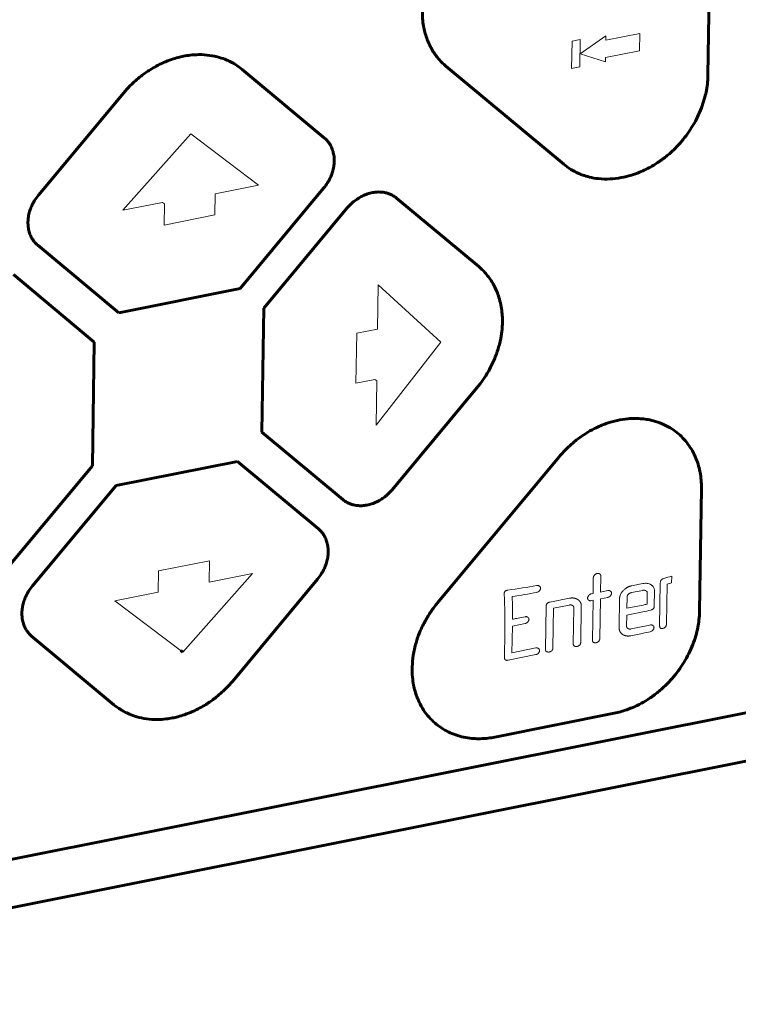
# Model space of a CAD drawing. Header units: millimetres. Extents: x 0 to 420, y 0 to 297.
# Tile 16 of 26: x 333 to 343, y 115 to 128. Entities that reach past the tile are written whole.
import ezdxf

# ---------------------------------------------------------------- set-up
doc = ezdxf.new("R2010")
doc.units = ezdxf.units.MM
doc.linetypes.add('K5LT_BASIC', pattern=[0])
doc.linetypes.add('K5LT_THIN', pattern=[0])
for name, color, linetype, true_color in [('G', 3, 'Continuous', 0x00ff00), ('R', 1, 'Continuous', 0xff0000), ('WELDING', 7, 'Continuous', 0xffffff)]:
    doc.layers.add(name, color=color, linetype=linetype, true_color=true_color)

msp = doc.modelspace()

# ---------------------------------------------------------------- linework, layer by layer
at = {"layer": 'G', "color": 5, "linetype": 'K5LT_BASIC', "lineweight": 60, "true_color": 0x0000ff}
for p, q in [((342.492, 128.651), (342.467, 127.047)), ((337.424, 126.219), (336.342, 127.121)), ((339.021, 127.165), (340.57, 125.874)), ((334.78, 126.81), (333.663, 125.469)), ((337.413, 125.558), (336.314, 124.238)), ((339.454, 124.527), (338.372, 125.429)), ((337.724, 125.299), (336.625, 123.979)), ((333.653, 124.808), (334.718, 123.92)), ((333.332, 124.423), (334.397, 123.535)), ((334.718, 123.92), (336.314, 124.238)), ((336.625, 123.979), (336.6, 122.351)), ((334.372, 121.907), (334.397, 123.535)), ((338.313, 121.593), (339.429, 122.933)), ((337.665, 121.463), (336.6, 122.351)), ((338.912, 120.106), (340.51, 122.025)), ((333.273, 120.587), (334.372, 121.907)), ((336.279, 121.966), (334.683, 121.648)), ((337.344, 121.078), (336.279, 121.966)), ((333.583, 120.328), (334.683, 121.648)), ((342.358, 120), (342.383, 121.604)), ((327.39, 115.549), (356.345, 121.328)), ((326.935, 114.824), (356.781, 120.781)), ((336.217, 119.076), (337.334, 120.417)), ((333.573, 119.667), (334.655, 118.765)), ((335.537, 119.476), (335.559, 119.457)), ((339.663, 118.339), (341.236, 118.653))]:
    msp.add_line(p, q, dxfattribs=at)
at = {"layer": 'R', "color": 7, "linetype": 'K5LT_THIN', "lineweight": 18}
for p, q in [((341.571, 127.594), (341.124, 127.505)), ((341.568, 127.367), (341.571, 127.594)), ((340.681, 127.494), (340.675, 127.132)), ((340.788, 127.516), (340.681, 127.494)), ((340.783, 127.154), (340.788, 127.516)), ((341.125, 127.562), (340.789, 127.325)), ((341.124, 127.505), (341.125, 127.562)), ((340.789, 127.325), (341.12, 127.221)), ((341.121, 127.278), (341.568, 127.367)), ((341.12, 127.221), (341.121, 127.278)), ((340.675, 127.132), (340.783, 127.154)), ((335.665, 126.274), (334.773, 125.268)), ((336.556, 125.601), (335.665, 126.274)), ((335.986, 125.487), (336.556, 125.601)), ((335.982, 125.207), (335.986, 125.487)), ((334.773, 125.268), (335.295, 125.372)), ((335.295, 125.372), (335.318, 125.354)), ((335.318, 125.354), (335.314, 125.074)), ((335.314, 125.074), (335.982, 125.207)), ((338.131, 124.287), (338.122, 123.706)), ((338.953, 123.532), (338.131, 124.287)), ((338.122, 123.706), (337.848, 123.652)), ((337.848, 123.652), (337.838, 122.993)), ((338.102, 122.444), (338.953, 123.532)), ((337.838, 122.993), (338.088, 123.043)), ((338.088, 123.043), (338.111, 123.025)), ((338.111, 123.025), (338.102, 122.444)), ((335.911, 120.657), (335.243, 120.524)), ((335.907, 120.378), (335.911, 120.657)), ((335.243, 120.524), (335.238, 120.244)), ((335.559, 119.457), (336.476, 120.491)), ((336.476, 120.491), (335.907, 120.378)), ((341.055, 120.247), (341.058, 120.457)), ((341.99, 120.368), (341.991, 120.457)), ((340.96, 120.437), (340.957, 120.228)), ((341.611, 120.358), (341.464, 120.329)), ((341.832, 119.799), (341.841, 120.368)), ((341.922, 119.825), (341.93, 120.349)), ((335.238, 120.244), (334.669, 120.131)), ((340.957, 120.228), (340.933, 120.223)), ((341.151, 120.266), (341.055, 120.247)), ((341.609, 120.269), (341.463, 120.24)), ((341.668, 120.087), (341.67, 120.231)), ((341.762, 120.064), (341.765, 120.254)), ((334.669, 120.131), (335.559, 119.457)), ((340.645, 120.165), (340.388, 120.114)), ((340.437, 120.035), (340.643, 120.076)), ((340.931, 120.134), (340.956, 120.139)), ((340.956, 120.139), (340.948, 119.614)), ((341.045, 119.634), (341.054, 120.158)), ((341.054, 120.158), (341.15, 120.177)), ((341.305, 120.159), (341.299, 119.78)), ((341.403, 120.178), (341.401, 120.033)), ((341.401, 120.033), (341.614, 120.076)), ((340.34, 120.061), (340.331, 119.492)), ((340.429, 119.511), (340.437, 120.035)), ((340.704, 120.038), (340.697, 119.565)), ((340.794, 119.584), (340.802, 120.059)), ((341.397, 119.8), (341.4, 119.944)), ((341.4, 119.944), (341.612, 119.987)), ((339.895, 119.8), (340.064, 119.833)), ((340.065, 119.922), (339.949, 119.899)), ((339.797, 119.717), (339.791, 119.384)), ((339.89, 119.449), (339.895, 119.8)), ((341.454, 119.672), (341.608, 119.703)), ((341.609, 119.792), (341.456, 119.761)), ((340.953, 119.592), (340.964, 119.582)), ((339.838, 119.35), (340.203, 119.423)), ((340.205, 119.512), (339.89, 119.449)), ((340.337, 119.469), (340.348, 119.46)), ((340.703, 119.542), (340.713, 119.533))]:
    msp.add_line(p, q, dxfattribs=at)
msp.add_arc((341.859, 119.792), 0.0259, 230.4668, 245.3243, dxfattribs=at)
for centre, major_axis, ratio, start_param, end_param in [((340.71, 121.114), (2, -0.031), 0.416891, -0.936071, -0.869051), ((339.419, 121.108), (-2.677, -0.243), 0.326306, -4.58587, -4.4399), ((340.709, 121.025), (2, -0.031), 0.416891, -0.907285, -0.869051), ((338.889, 120.471), (0.243, -2.678), 0.326916, 1.255531, 1.44699), ((339.331, 121.002), (-2.677, -0.243), 0.326306, -4.530512, -4.405235), ((338.988, 120.591), (0.243, -2.678), 0.326916, 1.276176, 1.389766), ((340.706, 120.83), (2, -0.031), 0.416891, -1.093126, -1.062571), ((340.705, 120.741), (2, -0.031), 0.416891, -1.093126, -1.035878), ((339.041, 120.654), (-2.677, -0.243), 0.326306, -4.416922, -4.396277), ((340.702, 120.547), (2, -0.031), 0.416891, -1.093126, -1.035496), ((340.7, 120.458), (2, -0.031), 0.416891, -1.093126, -1.035534)]:
    msp.add_ellipse(centre, major_axis=major_axis, ratio=ratio, start_param=start_param, end_param=end_param, dxfattribs=at)
at = {"layer": 'WELDING', "color": 5, "linetype": 'K5LT_BASIC', "lineweight": 60, "true_color": 0x0000ff}
for points, knots in [([(339.832, 129.244), (339.794, 129.236), (339.737, 129.221), (339.654, 129.194), (339.574, 129.162), (339.469, 129.111), (339.345, 129.034), (339.219, 128.937), (339.107, 128.828), (339.015, 128.72), (338.937, 128.609), (338.873, 128.502), (338.825, 128.402), (338.785, 128.299), (338.751, 128.191), (338.726, 128.073), (338.713, 127.962), (338.71, 127.86), (338.716, 127.763), (338.729, 127.674), (338.749, 127.591), (338.775, 127.513), (338.807, 127.439), (338.845, 127.37), (338.887, 127.307), (338.944, 127.236), (338.991, 127.19), (339.021, 127.165)], [0, 0, 0, 0, 1.236217, 1.854995, 2.681235, 3.85145, 5.360052, 6.994259, 8.483797, 9.843237, 11.094487, 12.378264, 13.464323, 14.336423, 15.619792, 16.844343, 18.00518, 19.086244, 20.076344, 21.130832, 22.005423, 22.929882, 23.904215, 24.778009, 25.670789, 26.566036, 28, 28, 28, 28]), ([(336.342, 127.121), (336.314, 127.145), (336.269, 127.177), (336.2, 127.217), (336.131, 127.25), (336.035, 127.284), (335.912, 127.31), (335.782, 127.319), (335.667, 127.312), (335.576, 127.298), (335.495, 127.279), (335.407, 127.252), (335.309, 127.214), (335.216, 127.168), (335.116, 127.11), (335.025, 127.046), (334.938, 126.974), (334.86, 126.9), (334.809, 126.844), (334.78, 126.81)], [0, 0, 0, 0, 1.406457, 2.104906, 3.025006, 4.299805, 5.914524, 7.629263, 8.962618, 9.929471, 10.754963, 11.78054, 12.991087, 14.166895, 15.130736, 16.675645, 17.651906, 18.630648, 20, 20, 20, 20]), ([(340.57, 125.874), (340.599, 125.849), (340.662, 125.804), (340.749, 125.759), (340.831, 125.727), (340.917, 125.701), (341.036, 125.681), (341.177, 125.677), (341.323, 125.694), (341.453, 125.726), (341.561, 125.764), (341.651, 125.805), (341.739, 125.852), (341.839, 125.915), (341.947, 125.998), (342.051, 126.096), (342.141, 126.197), (342.22, 126.301), (342.288, 126.411), (342.347, 126.526), (342.394, 126.642), (342.426, 126.749), (342.45, 126.854), (342.463, 126.951), (342.467, 127.017), (342.467, 127.047)], [0, 0, 0, 0, 1.278843, 2.553876, 3.189554, 4.159827, 5.442819, 7.015457, 8.477176, 9.840154, 10.909523, 11.750216, 12.593991, 13.674711, 15.008204, 16.283778, 17.487936, 18.618552, 19.776502, 20.951977, 22.112499, 23.20438, 24.058553, 25.141096, 26, 26, 26, 26]), ([(337.413, 125.558), (337.432, 125.581), (337.457, 125.616), (337.487, 125.668), (337.511, 125.717), (337.532, 125.777), (337.548, 125.844), (337.554, 125.911), (337.551, 125.978), (337.538, 126.042), (337.517, 126.098), (337.493, 126.142), (337.463, 126.182), (337.44, 126.206), (337.424, 126.219)], [0, 0, 0, 0, 1.644659, 2.377097, 3.394757, 4.68683, 6.058812, 7.385913, 8.768182, 10.193601, 11.573244, 12.694578, 13.568753, 15, 15, 15, 15]), ([(338.372, 125.429), (338.354, 125.444), (338.325, 125.463), (338.28, 125.484), (338.237, 125.498), (338.182, 125.509), (338.12, 125.51), (338.055, 125.503), (337.989, 125.486), (337.923, 125.458), (337.864, 125.424), (337.815, 125.389), (337.769, 125.349), (337.741, 125.319), (337.724, 125.299)], [0, 0, 0, 0, 1.644659, 2.377097, 3.394757, 4.68683, 6.058812, 7.385913, 8.768182, 10.193601, 11.573244, 12.694578, 13.568753, 15, 15, 15, 15]), ([(333.663, 125.469), (333.645, 125.446), (333.62, 125.411), (333.589, 125.359), (333.566, 125.311), (333.544, 125.25), (333.529, 125.184), (333.523, 125.116), (333.526, 125.049), (333.539, 124.985), (333.56, 124.929), (333.584, 124.885), (333.614, 124.845), (333.637, 124.821), (333.653, 124.808)], [0, 0, 0, 0, 1.644659, 2.377097, 3.394757, 4.68683, 6.058812, 7.385913, 8.768182, 10.193601, 11.573244, 12.694578, 13.568753, 15, 15, 15, 15]), ([(339.429, 122.933), (339.458, 122.969), (339.518, 123.047), (339.591, 123.165), (339.655, 123.295), (339.707, 123.431), (339.742, 123.571), (339.76, 123.691), (339.765, 123.784), (339.764, 123.867), (339.757, 123.955), (339.74, 124.05), (339.715, 124.14), (339.678, 124.234), (339.635, 124.317), (339.582, 124.394), (339.526, 124.461), (339.482, 124.504), (339.454, 124.527)], [0, 0, 0, 0, 1.336135, 2.873755, 4.084815, 5.618798, 7.2478, 8.514487, 9.432998, 10.217215, 11.191513, 12.341532, 13.458551, 14.374199, 15.841863, 16.769311, 17.699115, 19, 19, 19, 19]), ([(340.51, 122.025), (340.54, 122.061), (340.605, 122.132), (340.693, 122.211), (340.777, 122.277), (340.865, 122.337), (340.985, 122.406), (341.127, 122.466), (341.273, 122.507), (341.403, 122.527), (341.511, 122.531), (341.6, 122.527), (341.687, 122.515), (341.786, 122.491), (341.892, 122.451), (341.994, 122.395), (342.081, 122.329), (342.157, 122.255), (342.222, 122.172), (342.278, 122.08), (342.321, 121.982), (342.351, 121.887), (342.371, 121.791), (342.381, 121.699), (342.383, 121.633), (342.383, 121.604)], [0, 0, 0, 0, 1.278843, 2.553876, 3.189554, 4.159827, 5.442819, 7.015457, 8.477176, 9.840154, 10.909523, 11.750216, 12.593991, 13.674711, 15.008204, 16.283778, 17.487936, 18.618552, 19.776502, 20.951977, 22.112499, 23.20438, 24.058553, 25.141096, 26, 26, 26, 26]), ([(337.665, 121.463), (337.683, 121.448), (337.712, 121.429), (337.757, 121.408), (337.8, 121.394), (337.855, 121.383), (337.917, 121.381), (337.982, 121.389), (338.048, 121.406), (338.114, 121.433), (338.173, 121.467), (338.222, 121.503), (338.268, 121.543), (338.296, 121.573), (338.313, 121.593)], [0, 0, 0, 0, 1.644659, 2.377097, 3.394757, 4.68683, 6.058812, 7.385913, 8.768182, 10.193601, 11.573244, 12.694578, 13.568753, 15, 15, 15, 15]), ([(337.334, 120.417), (337.352, 120.44), (337.377, 120.475), (337.408, 120.527), (337.431, 120.576), (337.452, 120.636), (337.468, 120.702), (337.474, 120.77), (337.471, 120.837), (337.458, 120.901), (337.437, 120.957), (337.413, 121.001), (337.383, 121.041), (337.36, 121.065), (337.344, 121.078)], [0, 0, 0, 0, 1.644659, 2.377097, 3.394757, 4.68683, 6.058812, 7.385913, 8.768182, 10.193601, 11.573244, 12.694578, 13.568753, 15, 15, 15, 15]), ([(333.583, 120.328), (333.565, 120.305), (333.54, 120.27), (333.509, 120.218), (333.486, 120.169), (333.465, 120.109), (333.449, 120.042), (333.443, 119.975), (333.446, 119.908), (333.459, 119.844), (333.48, 119.788), (333.504, 119.744), (333.534, 119.704), (333.557, 119.68), (333.573, 119.667)], [0, 0, 0, 0, 1.644659, 2.377097, 3.394757, 4.68683, 6.058812, 7.385913, 8.768182, 10.193601, 11.573244, 12.694578, 13.568753, 15, 15, 15, 15]), ([(338.912, 120.106), (338.881, 120.069), (338.824, 119.993), (338.761, 119.892), (338.712, 119.797), (338.668, 119.7), (338.623, 119.569), (338.589, 119.419), (338.575, 119.267), (338.579, 119.136), (338.594, 119.029), (338.614, 118.943), (338.642, 118.859), (338.683, 118.766), (338.742, 118.668), (338.816, 118.579), (338.896, 118.505), (338.982, 118.443), (339.075, 118.394), (339.176, 118.356), (339.28, 118.331), (339.379, 118.319), (339.477, 118.316), (339.569, 118.323), (339.634, 118.333), (339.663, 118.339)], [0, 0, 0, 0, 1.278843, 2.553876, 3.189554, 4.159827, 5.442819, 7.015457, 8.477176, 9.840154, 10.909523, 11.750216, 12.593991, 13.674711, 15.008204, 16.283778, 17.487936, 18.618552, 19.776502, 20.951977, 22.112499, 23.20438, 24.058553, 25.141096, 26, 26, 26, 26]), ([(341.236, 118.653), (341.29, 118.664), (341.368, 118.685), (341.477, 118.727), (341.571, 118.771), (341.683, 118.835), (341.798, 118.918), (341.905, 119.011), (341.998, 119.109), (342.08, 119.211), (342.154, 119.321), (342.217, 119.436), (342.269, 119.553), (342.308, 119.67), (342.335, 119.777), (342.352, 119.887), (342.357, 119.959), (342.358, 120)], [0, 0, 0, 0, 1.70053, 2.427237, 3.431937, 4.717711, 6.115464, 7.425317, 8.665311, 9.852779, 11.081145, 12.318376, 13.533749, 14.707181, 15.83921, 16.753394, 18, 18, 18, 18]), ([(334.655, 118.765), (334.683, 118.741), (334.728, 118.709), (334.797, 118.669), (334.866, 118.636), (334.962, 118.602), (335.085, 118.576), (335.215, 118.567), (335.33, 118.574), (335.421, 118.589), (335.502, 118.607), (335.59, 118.634), (335.688, 118.672), (335.781, 118.718), (335.881, 118.776), (335.972, 118.84), (336.059, 118.912), (336.137, 118.986), (336.188, 119.042), (336.217, 119.076)], [0, 0, 0, 0, 1.406457, 2.104906, 3.025006, 4.299805, 5.914524, 7.629263, 8.962618, 9.929471, 10.754963, 11.78054, 12.991087, 14.166895, 15.130736, 16.675645, 17.651906, 18.630648, 20, 20, 20, 20])]:
    msp.add_open_spline(points, degree=3, knots=knots, dxfattribs=at)
at = {"layer": 'WELDING', "color": 7, "linetype": 'K5LT_THIN', "lineweight": 18}
for points in [[(341.009, 120.49), (340.99, 120.486), (340.961, 120.453), (340.96, 120.437)], [(341.058, 120.457), (341.058, 120.473), (341.048, 120.482)], [(341.464, 120.329), (341.398, 120.316), (341.306, 120.212), (341.305, 120.159)], [(341.618, 120.359), (341.615, 120.359), (341.611, 120.358)], [(340.933, 120.223), (340.909, 120.218), (340.885, 120.18), (340.885, 120.169)], [(341.15, 120.177), (341.173, 120.182), (341.2, 120.216), (341.2, 120.232)], [(341.2, 120.232), (341.2, 120.246), (341.188, 120.257)], [(341.463, 120.24), (341.438, 120.235), (341.403, 120.199), (341.403, 120.178)], [(341.617, 120.27), (341.613, 120.27), (341.609, 120.269)], [(340.388, 120.114), (340.341, 120.105), (340.34, 120.061)], [(340.691, 120.067), (340.704, 120.056), (340.704, 120.038)], [(340.802, 120.059), (340.803, 120.11), (340.767, 120.14)], [(340.885, 120.169), (340.884, 120.151), (340.898, 120.139)], [(340.898, 120.139), (340.911, 120.13), (340.931, 120.134)], [(340.064, 119.833), (340.087, 119.838), (340.113, 119.872), (340.114, 119.888)], [(340.114, 119.888), (340.114, 119.903), (340.101, 119.913)], [(341.299, 119.78), (341.299, 119.727), (341.335, 119.697)], [(341.41, 119.77), (341.397, 119.781), (341.397, 119.8)], [(340.697, 119.565), (340.696, 119.546), (340.707, 119.537)], [(340.744, 119.531), (340.765, 119.535), (340.779, 119.548)], [(340.779, 119.548), (340.794, 119.564), (340.794, 119.584)], [(340.948, 119.614), (340.947, 119.595), (340.958, 119.586)], [(340.958, 119.586), (340.961, 119.584), (340.964, 119.582)], [(340.964, 119.582), (340.986, 119.578), (340.995, 119.58)], [(340.995, 119.58), (341.016, 119.584), (341.03, 119.597)], [(341.03, 119.597), (341.045, 119.613), (341.045, 119.634)], [(340.203, 119.423), (340.227, 119.427), (340.253, 119.461), (340.253, 119.477)], [(340.253, 119.477), (340.254, 119.492), (340.241, 119.502)], [(340.331, 119.492), (340.331, 119.473), (340.342, 119.464)], [(340.342, 119.464), (340.345, 119.462), (340.348, 119.46)], [(340.348, 119.46), (340.37, 119.456), (340.379, 119.458)], [(340.379, 119.458), (340.399, 119.462), (340.413, 119.475)], [(340.413, 119.475), (340.429, 119.491), (340.429, 119.511)], [(340.707, 119.537), (340.71, 119.535), (340.713, 119.533)], [(340.713, 119.533), (340.735, 119.529), (340.744, 119.531)], [(339.791, 119.384), (339.791, 119.363), (339.802, 119.355)], [(339.802, 119.355), (339.813, 119.345), (339.838, 119.35)]]:
    msp.add_open_spline(points, degree=2, dxfattribs=at)
for points, degree, knots in [([(341.048, 120.482), (341.046, 120.484), (341.026, 120.494), (341.009, 120.49)], 2, [0.801658, 0.801658, 0.801658, 1, 2, 2, 2]), ([(340.254, 120.322), (340.253, 120.323), (340.25, 120.325), (340.245, 120.328), (340.238, 120.331), (340.231, 120.333), (340.224, 120.333), (340.219, 120.333), (340.216, 120.332)], 3, [0, 0, 0, 0, 0.755186, 2.495081, 4.282784, 6.040085, 7.397079, 9, 9, 9, 9]), ([(341.731, 120.335), (341.727, 120.338), (341.719, 120.343), (341.704, 120.352), (341.687, 120.358), (341.665, 120.362), (341.644, 120.363), (341.626, 120.361), (341.618, 120.359)], 3, [0, 0, 0, 0, 1.059402, 2.361878, 4.279087, 5.292051, 7.261686, 9, 9, 9, 9]), ([(341.765, 120.254), (341.765, 120.262), (341.764, 120.275), (341.76, 120.294), (341.752, 120.311), (341.742, 120.325), (341.734, 120.332), (341.731, 120.335)], 3, [0, 0, 0, 0, 1.930146, 3.3233, 4.812917, 6.871462, 8, 8, 8, 8]), ([(341.886, 120.424), (341.881, 120.423), (341.874, 120.42), (341.866, 120.416), (341.862, 120.413), (341.858, 120.41), (341.854, 120.406), (341.851, 120.402), (341.848, 120.397), (341.845, 120.392), (341.842, 120.382), (341.841, 120.374), (341.841, 120.368)], 3, [0, 0, 0, 0, 2.866043, 4.127018, 4.707441, 5.512071, 6.384391, 7.258481, 8.103067, 8.900883, 10.189715, 13, 13, 13, 13]), ([(339.836, 120.272), (339.832, 120.272), (339.826, 120.271), (339.818, 120.268), (339.812, 120.266), (339.807, 120.263), (339.802, 120.26), (339.798, 120.256), (339.795, 120.251), (339.792, 120.247), (339.79, 120.242), (339.789, 120.236), (339.788, 120.228), (339.788, 120.222), (339.788, 120.219)], 3, [0, 0, 0, 0, 2.449893, 3.527957, 4.631471, 5.753068, 6.869519, 7.850527, 8.792791, 9.71992, 10.743826, 11.70228, 13.357731, 15, 15, 15, 15]), ([(340.216, 120.243), (340.223, 120.244), (340.231, 120.247), (340.243, 120.254), (340.248, 120.258), (340.25, 120.261)], 3, [0, 0, 0, 0, 3.266314, 4.159487, 6, 6, 6, 6]), ([(340.25, 120.261), (340.252, 120.263), (340.253, 120.264), (340.253, 120.264)], 2, [0.91202144, 0.91202144, 0.91202144, 1, 1.00824994, 1.00824994, 1.00824994]), ([(340.253, 120.264), (340.255, 120.268), (340.259, 120.273), (340.263, 120.281), (340.265, 120.289), (340.266, 120.294), (340.266, 120.297)], 3, [0, 0, 0, 0, 2.209651, 3.685018, 5.126606, 7, 7, 7, 7]), ([(340.266, 120.297), (340.266, 120.299), (340.266, 120.302), (340.265, 120.306), (340.264, 120.31), (340.261, 120.315), (340.257, 120.319), (340.255, 120.321), (340.254, 120.322)], 3, [0, 0, 0, 0, 1.519077, 2.59996, 4.036777, 5.74435, 7.789377, 9, 9, 9, 9]), ([(341.188, 120.257), (341.186, 120.258), (341.169, 120.27), (341.151, 120.266)], 2, [0.896469, 0.896469, 0.896469, 1, 2, 2, 2]), ([(341.657, 120.26), (341.656, 120.261), (341.654, 120.262), (341.651, 120.264), (341.646, 120.267), (341.639, 120.269), (341.63, 120.271), (341.622, 120.271), (341.617, 120.27)], 3, [0, 0, 0, 0, 0.649541, 1.596836, 2.849024, 4.323618, 5.975643, 9, 9, 9, 9]), ([(341.67, 120.231), (341.67, 120.234), (341.67, 120.237), (341.669, 120.242), (341.667, 120.247), (341.665, 120.252), (341.661, 120.256), (341.659, 120.259), (341.657, 120.26)], 3, [0, 0, 0, 0, 1.697956, 2.88442, 4.29069, 5.838202, 7.29817, 9, 9, 9, 9]), ([(340.643, 120.076), (340.669, 120.081), (340.689, 120.068), (340.691, 120.067)], 2, [0, 0, 0, 1, 1.116021, 1.116021, 1.116021]), ([(340.767, 120.14), (340.762, 120.144), (340.71, 120.178), (340.645, 120.165)], 2, [0.881217, 0.881217, 0.881217, 1, 2, 2, 2]), ([(341.713, 120.008), (341.718, 120.01), (341.725, 120.012), (341.734, 120.016), (341.738, 120.018), (341.742, 120.021), (341.747, 120.025), (341.751, 120.029), (341.754, 120.033), (341.757, 120.039), (341.76, 120.047), (341.762, 120.056), (341.762, 120.062), (341.762, 120.064)], 3, [0, 0, 0, 0, 3.086082, 4.03902, 4.786958, 5.746547, 6.731273, 7.675798, 8.572808, 9.413752, 11.00677, 12.847404, 14, 14, 14, 14]), ([(340.101, 119.913), (340.1, 119.914), (340.083, 119.926), (340.065, 119.922)], 2, [0.896469, 0.896469, 0.896469, 1, 2, 2, 2]), ([(341.746, 119.805), (341.745, 119.806), (341.742, 119.808), (341.738, 119.81), (341.734, 119.812), (341.729, 119.814), (341.723, 119.815), (341.717, 119.815), (341.713, 119.814), (341.711, 119.814)], 3, [0, 0, 0, 0, 1.402347, 2.457455, 3.830149, 5.440424, 7.036755, 8.286355, 10, 10, 10, 10]), ([(341.908, 119.788), (341.911, 119.791), (341.914, 119.796), (341.918, 119.804), (341.92, 119.809), (341.922, 119.816), (341.922, 119.822), (341.922, 119.825)], 3, [0, 0, 0, 0, 2.449592, 3.600115, 4.715003, 5.815195, 8, 8, 8, 8]), ([(341.335, 119.697), (341.339, 119.693), (341.389, 119.659), (341.454, 119.672)], 2, [0.893121, 0.893121, 0.893121, 1, 2, 2, 2]), ([(341.456, 119.761), (341.431, 119.756), (341.412, 119.769), (341.41, 119.77)], 2, [0, 0, 0, 1, 1.117325, 1.117325, 1.117325]), ([(341.709, 119.725), (341.714, 119.726), (341.721, 119.728), (341.729, 119.733), (341.735, 119.737), (341.74, 119.742), (341.744, 119.746), (341.746, 119.749), (341.749, 119.754), (341.753, 119.76), (341.756, 119.768), (341.757, 119.775), (341.758, 119.779), (341.758, 119.781)], 3, [0, 0, 0, 0, 3.04263, 4.052744, 5.135137, 6.817341, 7.40479, 8.049787, 8.759104, 10.197612, 11.725005, 13.025838, 14, 14, 14, 14]), ([(341.758, 119.781), (341.758, 119.782), (341.758, 119.785), (341.757, 119.79), (341.755, 119.794), (341.753, 119.798), (341.75, 119.802), (341.747, 119.804), (341.746, 119.805)], 3, [0, 0, 0, 0, 1.527196, 2.609885, 4.046084, 5.751468, 7.691143, 9, 9, 9, 9]), ([(341.832, 119.799), (341.832, 119.795), (341.833, 119.789), (341.835, 119.782), (341.837, 119.778), (341.839, 119.775), (341.841, 119.773), (341.842, 119.772)], 3, [0, 0, 0, 0, 3.243609, 4.337208, 5.589285, 6.803054, 8, 8, 8, 8]), ([(341.848, 119.769), (341.851, 119.768), (341.856, 119.768), (341.862, 119.767), (341.866, 119.767), (341.869, 119.767), (341.872, 119.767), (341.874, 119.768), (341.875, 119.768), (341.876, 119.768)], 3, [0, 0, 0, 0, 3.591177, 5.158004, 6.521308, 7.628296, 8.549985, 9.201172, 10, 10, 10, 10]), ([(341.876, 119.768), (341.88, 119.769), (341.886, 119.771), (341.893, 119.776), (341.9, 119.78), (341.905, 119.784), (341.908, 119.788)], 3, [0, 0, 0, 0, 2.457416, 3.647727, 4.791241, 7, 7, 7, 7]), ([(340.241, 119.502), (340.24, 119.503), (340.223, 119.515), (340.205, 119.512)], 2, [0.893256, 0.893256, 0.893256, 1, 2, 2, 2])]:
    msp.add_open_spline(points, degree=degree, knots=knots, dxfattribs=at)

doc.saveas('drawing.dxf')
